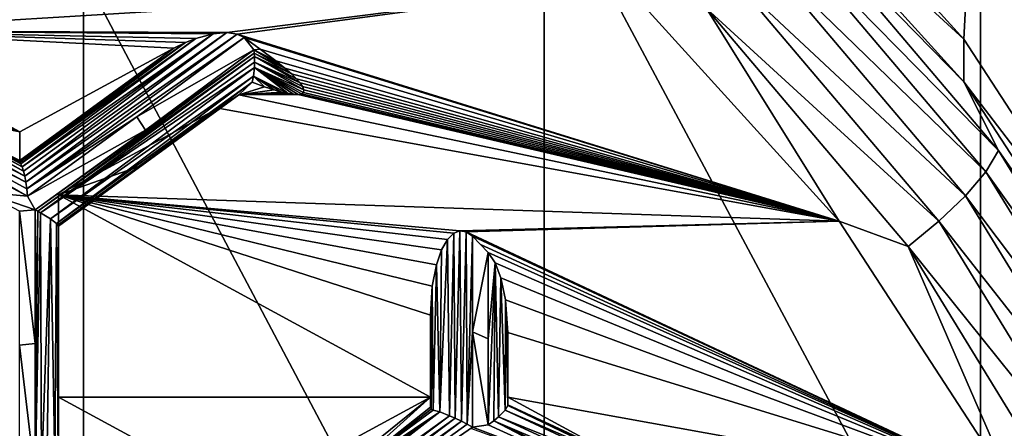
# Model space of a CAD drawing. Header units: metres. Extents: x -27 to 80, y -171 to 27.
# Tile 39 of 117: x 2.9 to 6.08, y -157.19 to -155.88. Entities that reach past the tile are written whole.
import ezdxf

# ---------------------------------------------------------------- set-up
doc = ezdxf.new("R2010")
doc.units = ezdxf.units.M
doc.layers.add('solid_509380_SW0003', color=7, linetype='CONTINUOUS')

msp = doc.modelspace()

# ---------------------------------------------------------------- linework, layer by layer
at = {"layer": 'solid_509380_SW0003'}
for points in [[(5.946268, -155.940308, 220.017883), (5.197242, -155.116211, 219.717941), (6.235004, -150.365295, 217.988754)], [(6.548901, -156.86441, 220.354233), (5.946268, -155.940308, 220.017883), (6.235004, -150.365295, 217.988754)], [(1.566314, -155.935699, 251.883453), (3.105829, -155.727921, 251.658508), (1.566314, -152.435883, 254.819839)], [(7.305137, -157.367844, 247.042496), (7.305137, -154.322723, 250.137344), (6, -154.914459, 250.777924)], [(6, -158.017929, 247.623779), (6, -154.914459, 250.777924), (4.592201, -155.385544, 251.287888)], [(6, -158.017929, 247.623779), (7.305137, -157.367844, 247.042496), (6, -154.914459, 250.777924)], [(5.197235, -155.253006, 219.342056), (5.197242, -155.116211, 219.717941), (5.946268, -155.940308, 220.017883)], [(5.197235, -155.253006, 219.342056), (5.946268, -155.940308, 220.017883), (5.946275, -156.077133, 219.642014)], [(5.197235, -155.253006, 219.342056), (5.946275, -156.077133, 219.642014), (5.375442, -155.494186, 219.29213)], [(4.845506, -155.757965, 218.993759), (2.3, -155.913315, 219.050308), (2.3, -155.373978, 218.854004)], [(4.592201, -158.535446, 248.086533), (4.592201, -155.385544, 251.287888), (3.105829, -155.727921, 251.658508)], [(4.592201, -158.535446, 248.086533), (6, -158.017929, 247.623779), (4.592201, -155.385544, 251.287888)], [(5.375442, -155.494186, 219.29213), (6.058778, -156.299377, 219.58519), (5.338778, -155.567429, 219.190338)], [(5.946275, -156.077133, 219.642014), (6.058778, -156.299377, 219.58519), (5.375442, -155.494186, 219.29213)], [(5.338778, -155.567429, 219.190338), (6.017453, -156.367142, 219.481415), (5.280443, -155.653732, 219.111481)], [(6.058778, -156.299377, 219.58519), (6.017453, -156.367142, 219.481415), (5.338778, -155.567429, 219.190338)], [(5.280443, -155.653732, 219.111481), (5.951702, -156.444702, 219.399368), (5.204419, -155.747208, 219.060928)], [(6.017453, -156.367142, 219.481415), (5.951702, -156.444702, 219.399368), (5.280443, -155.653732, 219.111481)], [(3.105829, -158.911575, 248.422852), (3.105829, -155.727921, 251.658508), (1.566314, -155.935699, 251.883453)], [(4.845506, -155.757965, 218.993759), (3.567896, -155.919067, 219.052399), (2.3, -155.913315, 219.050308)], [(3.105829, -158.911575, 248.422852), (4.592201, -158.535446, 248.086533), (3.105829, -155.727921, 251.658508)], [(4.845506, -155.757965, 218.993759), (3.601247, -155.923523, 219.054016), (3.567896, -155.919067, 219.052399)], [(4.845506, -155.757965, 218.993759), (5.543585, -156.526657, 219.273544), (3.601247, -155.923523, 219.054016)], [(5.115899, -155.841446, 219.04213), (5.543585, -156.526657, 219.273544), (4.845506, -155.757965, 218.993759)], [(5.204419, -155.747208, 219.060928), (5.866014, -156.526779, 219.344666), (5.115899, -155.841446, 219.04213)], [(5.951702, -156.444702, 219.399368), (5.866014, -156.526779, 219.344666), (5.204419, -155.747208, 219.060928)], [(5.115899, -155.841446, 219.04213), (5.766241, -156.607773, 219.32106), (5.543585, -156.526657, 219.273544)], [(5.866014, -156.526779, 219.344666), (5.766241, -156.607773, 219.32106), (5.115899, -155.841446, 219.04213)], [(2.3, -155.913315, 219.050308), (3.567896, -155.919067, 219.052399), (3.523772, -155.922882, 219.053787)], [(2.3, -155.913315, 219.050308), (3.523772, -155.922882, 219.053787), (3.467714, -155.937775, 219.059204)], [(2.3, -155.913315, 219.050308), (3.467714, -155.937775, 219.059204), (3.434301, -155.950912, 219.06398)], [(2.3, -155.913315, 219.050308), (3.434301, -155.950912, 219.06398), (3.397046, -155.969162, 219.070633)], [(2.9, -156.238831, 219.168777), (2.3, -155.913315, 219.050308), (3.397046, -155.969162, 219.070633)], [(2.9, -156.238831, 219.168777), (2.3, -156.005356, 218.797394), (2.3, -155.913315, 219.050308)], [(1.566314, -159.139847, 248.626984), (3.105829, -158.911575, 248.422852), (1.566314, -155.935699, 251.883453)], [(2.903284, -156.341858, 218.891251), (3.434301, -155.950912, 219.06398), (3.467714, -155.937775, 219.059204)], [(2.907642, -156.351746, 218.876572), (2.903284, -156.341858, 218.891251), (3.467714, -155.937775, 219.059204)], [(2.907642, -156.351746, 218.876572), (3.467714, -155.937775, 219.059204), (3.523772, -155.922882, 219.053787)], [(2.911942, -156.365158, 218.863068), (2.907642, -156.351746, 218.876572), (3.523772, -155.922882, 219.053787)], [(2.915949, -156.38179, 218.851547), (2.911942, -156.365158, 218.863068), (3.523772, -155.922882, 219.053787)], [(2.915949, -156.38179, 218.851547), (3.523772, -155.922882, 219.053787), (3.567896, -155.919067, 219.052399)], [(2.919471, -156.401169, 218.842682), (2.915949, -156.38179, 218.851547), (3.567896, -155.919067, 219.052399)], [(2.919471, -156.401169, 218.842682), (3.567896, -155.919067, 219.052399), (3.601247, -155.923523, 219.054016)], [(2.922327, -156.422653, 218.837006), (2.919471, -156.401169, 218.842682), (3.601247, -155.923523, 219.054016)], [(2.922327, -156.422653, 218.837006), (3.601247, -155.923523, 219.054016), (3.624345, -155.934296, 219.057938)], [(3.277518, -156.190826, 218.938599), (2.922327, -156.422653, 218.837006), (3.624345, -155.934296, 219.057938)], [(3.277518, -156.190826, 218.938599), (3.624345, -155.934296, 219.057938), (3.655462, -155.974518, 219.065125)], [(5.543585, -156.526657, 219.273544), (3.624345, -155.934296, 219.057938), (3.601247, -155.923523, 219.054016)], [(3.675386, -155.972076, 219.071686), (3.655462, -155.974518, 219.065125), (3.624345, -155.934296, 219.057938)], [(3.675386, -155.972076, 219.071686), (3.624345, -155.934296, 219.057938), (5.543585, -156.526657, 219.273544)], [(5.946275, -156.077133, 219.642014), (5.946268, -155.940308, 220.017883), (6.548901, -156.86441, 220.354233)], [(2.9, -156.330887, 218.915878), (3.150097, -156.150497, 218.989288), (3.434301, -155.950912, 219.06398)], [(2.900852, -156.336136, 218.902893), (2.9, -156.330887, 218.915878), (3.434301, -155.950912, 219.06398)], [(2.9, -156.330887, 218.915878), (3.397046, -155.969162, 219.070633), (3.150097, -156.150497, 218.989288)], [(2.9, -156.238831, 219.168777), (3.397046, -155.969162, 219.070633), (2.9, -156.330887, 218.915878)], [(2.903284, -156.341858, 218.891251), (2.900852, -156.336136, 218.902893), (3.434301, -155.950912, 219.06398)], [(3.150097, -156.150497, 218.989288), (3.397046, -155.969162, 219.070633), (3.434301, -155.950912, 219.06398)], [(3.277518, -156.190826, 218.938599), (3.655462, -155.974518, 219.065125), (3.305732, -156.233215, 218.944733)], [(3.305732, -156.233215, 218.944733), (3.655462, -155.974518, 219.065125), (3.656328, -155.985046, 219.06514)], [(3.726015, -156.010406, 219.085648), (3.655462, -155.974518, 219.065125), (3.675386, -155.972076, 219.071686)], [(3.754969, -156.033417, 219.094009), (3.656328, -155.985046, 219.06514), (3.655462, -155.974518, 219.065125)], [(3.690745, -155.992493, 219.075302), (3.655462, -155.974518, 219.065125), (3.726015, -156.010406, 219.085648)], [(3.690745, -155.992493, 219.075302), (3.754969, -156.033417, 219.094009), (3.655462, -155.974518, 219.065125)], [(3.726015, -156.010406, 219.085648), (3.675386, -155.972076, 219.071686), (5.543585, -156.526657, 219.273544)], [(2.9, -156.238831, 219.168777), (2.6, -156.179276, 218.826004), (2.3, -156.005356, 218.797394)], [(2.94958, -156.490067, 218.840256), (3.305732, -156.233215, 218.944733), (3.656328, -155.985046, 219.06514)], [(2.95828, -156.494858, 218.842789), (2.94958, -156.490067, 218.840256), (3.656328, -155.985046, 219.06514)], [(2.95828, -156.494858, 218.842789), (3.656328, -155.985046, 219.06514), (3.656934, -155.995529, 219.065933)], [(2.966688, -156.499619, 218.8461), (2.95828, -156.494858, 218.842789), (3.656934, -155.995529, 219.065933)], [(2.966688, -156.499619, 218.8461), (3.656934, -155.995529, 219.065933), (3.65736, -156.014069, 219.069336)], [(3.776656, -156.052246, 219.100876), (3.656934, -155.995529, 219.065933), (3.656328, -155.985046, 219.06514)], [(3.776656, -156.052246, 219.100876), (3.656328, -155.985046, 219.06514), (3.754969, -156.033417, 219.094009)], [(3.804215, -156.080826, 219.111282), (3.65736, -156.014069, 219.069336), (3.656934, -155.995529, 219.065933)], [(3.792663, -156.06778, 219.106522), (3.656934, -155.995529, 219.065933), (3.776656, -156.052246, 219.100876)], [(3.804215, -156.080826, 219.111282), (3.656934, -155.995529, 219.065933), (3.792663, -156.06778, 219.106522)], [(3.690745, -155.992493, 219.075302), (3.726015, -156.010406, 219.085648), (3.754969, -156.033417, 219.094009)], [(3.754969, -156.033417, 219.094009), (3.726015, -156.010406, 219.085648), (5.543585, -156.526657, 219.273544)], [(2.237514, -156.051117, 218.701767), (2.254743, -156.040527, 218.711426), (2.919471, -156.401169, 218.842682)], [(2.254743, -156.040527, 218.711426), (2.269651, -156.031143, 218.723923), (2.915949, -156.38179, 218.851547)], [(2.254743, -156.040527, 218.711426), (2.915949, -156.38179, 218.851547), (2.919471, -156.401169, 218.842682)], [(2.269651, -156.031143, 218.723923), (2.281778, -156.02327, 218.738632), (2.915949, -156.38179, 218.851547)], [(2.281778, -156.02327, 218.738632), (2.29084, -156.017105, 218.754776), (2.911942, -156.365158, 218.863068)], [(2.281778, -156.02327, 218.738632), (2.911942, -156.365158, 218.863068), (2.915949, -156.38179, 218.851547)], [(2.29084, -156.017105, 218.754776), (2.296716, -156.012787, 218.771469), (2.907642, -156.351746, 218.876572)], [(2.29084, -156.017105, 218.754776), (2.907642, -156.351746, 218.876572), (2.911942, -156.365158, 218.863068)], [(2.296716, -156.012787, 218.771469), (2.6, -156.179276, 218.826004), (2.907642, -156.351746, 218.876572)], [(2.966688, -156.499619, 218.8461), (3.65736, -156.014069, 219.069336), (3.656934, -156.031433, 219.075058)], [(2.998613, -156.519241, 218.868942), (2.966688, -156.499619, 218.8461), (3.656934, -156.031433, 219.075058)], [(2.998613, -156.519241, 218.868942), (3.656934, -156.031433, 219.075058), (3.654148, -156.058838, 219.090591)], [(3.76633, -156.115448, 219.123871), (3.654148, -156.058838, 219.090591), (3.656934, -156.031433, 219.075058)], [(3.816608, -156.103516, 219.119537), (3.656934, -156.031433, 219.075058), (3.65736, -156.014069, 219.069336)], [(3.815131, -156.111832, 219.122559), (3.656934, -156.031433, 219.075058), (3.816608, -156.103516, 219.119537)], [(3.808718, -156.116501, 219.124268), (3.656934, -156.031433, 219.075058), (3.815131, -156.111832, 219.122559)], [(3.798193, -156.118484, 219.124985), (3.656934, -156.031433, 219.075058), (3.808718, -156.116501, 219.124268)], [(3.783891, -156.118057, 219.124832), (3.656934, -156.031433, 219.075058), (3.798193, -156.118484, 219.124985)], [(3.76633, -156.115448, 219.123871), (3.656934, -156.031433, 219.075058), (3.783891, -156.118057, 219.124832)], [(3.812392, -156.092636, 219.11557), (3.65736, -156.014069, 219.069336), (3.804215, -156.080826, 219.111282)], [(3.816608, -156.103516, 219.119537), (3.65736, -156.014069, 219.069336), (3.812392, -156.092636, 219.11557)], [(3.776656, -156.052246, 219.100876), (3.754969, -156.033417, 219.094009), (5.543585, -156.526657, 219.273544)], [(2.237514, -156.051117, 218.701767), (2.919471, -156.401169, 218.842682), (2.922327, -156.422653, 218.837006)], [(2.237514, -156.051117, 218.701767), (2.922327, -156.422653, 218.837006), (2.92437, -156.445541, 218.834915)], [(2.782636, -156.370331, 218.802307), (2.237514, -156.051117, 218.701767), (2.92437, -156.445541, 218.834915)], [(3.018477, -156.534088, 218.900833), (2.998613, -156.519241, 218.868942), (3.654148, -156.058838, 219.090591)], [(3.018477, -156.534088, 218.900833), (3.654148, -156.058838, 219.090591), (3.649302, -156.078964, 219.110596)], [(3.689248, -156.093521, 219.115891), (3.649302, -156.078964, 219.110596), (3.654148, -156.058838, 219.090591)], [(3.745812, -156.110825, 219.122192), (3.654148, -156.058838, 219.090591), (3.76633, -156.115448, 219.123871)], [(3.720799, -156.103806, 219.119644), (3.654148, -156.058838, 219.090591), (3.745812, -156.110825, 219.122192)], [(3.689248, -156.093521, 219.115891), (3.654148, -156.058838, 219.090591), (3.720799, -156.103806, 219.119644)], [(3.792663, -156.06778, 219.106522), (3.776656, -156.052246, 219.100876), (5.543585, -156.526657, 219.273544)], [(3.804215, -156.080826, 219.111282), (3.792663, -156.06778, 219.106522), (5.543585, -156.526657, 219.273544)], [(3.025, -156.542694, 218.936218), (3.018477, -156.534088, 218.900833), (3.649302, -156.078964, 219.110596)], [(3.025, -156.542694, 218.936218), (3.649302, -156.078964, 219.110596), (3.606411, -156.119324, 219.12529)], [(3.689248, -156.093521, 219.115891), (3.606411, -156.119324, 219.12529), (3.649302, -156.078964, 219.110596)], [(3.689248, -156.093521, 219.115891), (3.720799, -156.103806, 219.119644), (3.606411, -156.119324, 219.12529)], [(3.720799, -156.103806, 219.119644), (3.745812, -156.110825, 219.122192), (3.606411, -156.119324, 219.12529)], [(3.812392, -156.092636, 219.11557), (3.804215, -156.080826, 219.111282), (5.543585, -156.526657, 219.273544)], [(3.816608, -156.103516, 219.119537), (3.812392, -156.092636, 219.11557), (5.543585, -156.526657, 219.273544)], [(3.815131, -156.111832, 219.122559), (3.816608, -156.103516, 219.119537), (5.543585, -156.526657, 219.273544)], [(5.946275, -156.077133, 219.642014), (6.548901, -156.86441, 220.354233), (6.548898, -157.001221, 219.978363)], [(5.946275, -156.077133, 219.642014), (6.548898, -157.001221, 219.978363), (6.058778, -156.299377, 219.58519)], [(3.025, -156.543121, 218.957626), (3.606411, -156.119324, 219.12529), (3.539948, -156.162903, 219.141144)], [(3.025, -156.543121, 218.957626), (3.025, -156.542694, 218.936218), (3.606411, -156.119324, 219.12529)], [(5.543585, -156.526657, 219.273544), (3.539948, -156.162903, 219.141144), (3.606411, -156.119324, 219.12529)], [(3.745812, -156.110825, 219.122192), (3.76633, -156.115448, 219.123871), (3.606411, -156.119324, 219.12529)], [(3.76633, -156.115448, 219.123871), (3.783891, -156.118057, 219.124832), (3.606411, -156.119324, 219.12529)], [(3.783891, -156.118057, 219.124832), (3.798193, -156.118484, 219.124985), (3.606411, -156.119324, 219.12529)], [(3.798193, -156.118484, 219.124985), (5.543585, -156.526657, 219.273544), (3.606411, -156.119324, 219.12529)], [(3.798193, -156.118484, 219.124985), (3.808718, -156.116501, 219.124268), (5.543585, -156.526657, 219.273544)], [(3.808718, -156.116501, 219.124268), (3.815131, -156.111832, 219.122559), (5.543585, -156.526657, 219.273544)], [(3.284168, -156.350861, 219.056519), (3.025, -156.543121, 218.957626), (3.539948, -156.162903, 219.141144)], [(3.025, -156.442276, 219.242828), (3.284168, -156.350861, 219.056519), (3.539948, -156.162903, 219.141144)], [(5.543585, -156.526657, 219.273544), (3.025, -156.442276, 219.242828), (3.539948, -156.162903, 219.141144)], [(2.6, -156.179276, 218.826004), (2.9, -156.330887, 218.915878), (2.900852, -156.336136, 218.902893)], [(2.9, -156.238831, 219.168777), (2.9, -156.330887, 218.915878), (2.6, -156.179276, 218.826004)], [(2.6, -156.179276, 218.826004), (2.900852, -156.336136, 218.902893), (2.903284, -156.341858, 218.891251)], [(2.6, -156.179276, 218.826004), (2.903284, -156.341858, 218.891251), (2.907642, -156.351746, 218.876572)], [(3.277518, -156.190826, 218.938599), (2.92437, -156.445541, 218.834915), (2.922327, -156.422653, 218.837006)], [(3.277518, -156.190826, 218.938599), (3.305732, -156.233215, 218.944733), (2.92437, -156.445541, 218.834915)], [(2.92437, -156.445541, 218.834915), (3.305732, -156.233215, 218.944733), (2.94958, -156.490067, 218.840256)], [(6.058778, -156.299377, 219.58519), (6.606771, -157.191299, 219.909821), (6.017453, -156.367142, 219.481415)], [(6.548898, -157.001221, 219.978363), (6.606771, -157.191299, 219.909821), (6.058778, -156.299377, 219.58519)], [(3.284168, -156.350861, 219.056519), (3.025, -156.537796, 218.980392), (3.025, -156.543121, 218.957626)], [(3.025, -156.442276, 219.242828), (3.025, -156.537796, 218.980392), (3.284168, -156.350861, 219.056519)], [(2.782636, -156.370331, 218.802307), (2.92437, -156.445541, 218.834915), (2.782661, -156.432953, 218.800522)], [(6.017453, -156.367142, 219.481415), (6.561709, -157.252975, 219.803818), (5.951702, -156.444702, 219.399368)], [(6.606771, -157.191299, 219.909821), (6.561709, -157.252975, 219.803818), (6.017453, -156.367142, 219.481415)], [(2.94958, -156.490067, 218.840256), (2.89916, -156.494705, 218.827499), (2.782661, -156.432953, 218.800522)], [(2.92437, -156.445541, 218.834915), (2.94958, -156.490067, 218.840256), (2.782661, -156.432953, 218.800522)], [(3.025, -156.442276, 219.242828), (4.320185, -156.557693, 219.284836), (4.300348, -156.565521, 219.287689)], [(5.543585, -156.526657, 219.273544), (4.320185, -156.557693, 219.284836), (3.025, -156.442276, 219.242828)], [(3.025, -156.442276, 219.242828), (4.300348, -156.565521, 219.287689), (4.280159, -156.585434, 219.294937)], [(3.025, -156.442276, 219.242828), (4.280159, -156.585434, 219.294937), (4.261021, -156.618774, 219.307068)], [(3.025, -156.442276, 219.242828), (4.261021, -156.618774, 219.307068), (4.244193, -156.667007, 219.324631)], [(3.025, -156.442276, 219.242828), (4.244193, -156.667007, 219.324631), (4.230852, -156.735703, 219.349625)], [(3.025, -156.442276, 219.242828), (4.230852, -156.735703, 219.349625), (4.225, -156.829453, 219.383743)], [(3.025, -156.442276, 219.242828), (4.225, -156.829453, 219.383743), (4.225, -157.093323, 219.479797)], [(3.025, -156.442276, 219.242828), (3.025, -157.093323, 219.479797), (3.025, -156.537796, 218.980392)], [(3.025, -156.442276, 219.242828), (4.225, -157.093323, 219.479797), (3.025, -157.093323, 219.479797)], [(5.951702, -156.444702, 219.399368), (6.490011, -157.320862, 219.718262), (5.866014, -156.526779, 219.344666)], [(6.561709, -157.252975, 219.803818), (6.490011, -157.320862, 219.718262), (5.951702, -156.444702, 219.399368)], [(2.94958, -156.921356, 218.839218), (2.89916, -156.494705, 218.827499), (2.94958, -156.490067, 218.840256)], [(2.94958, -156.921356, 218.839218), (2.89916, -156.925949, 218.82663), (2.89916, -156.494705, 218.827499)], [(2.94958, -156.921356, 218.839218), (2.94958, -156.490067, 218.840256), (2.95828, -156.494858, 218.842789)], [(2.94958, -157.352386, 218.854172), (2.95828, -156.494858, 218.842789), (2.966688, -156.499619, 218.8461)], [(2.94958, -157.352386, 218.854172), (2.94958, -156.921356, 218.839218), (2.95828, -156.494858, 218.842789)], [(2.969418, -157.339127, 218.860825), (2.94958, -157.352386, 218.854172), (2.966688, -156.499619, 218.8461)], [(2.969418, -157.339127, 218.860825), (2.966688, -156.499619, 218.8461), (2.998613, -156.519241, 218.868942)], [(2.986882, -157.326523, 218.871231), (2.969418, -157.339127, 218.860825), (2.998613, -156.519241, 218.868942)], [(3.012605, -157.305084, 218.900528), (2.986882, -157.326523, 218.871231), (2.998613, -156.519241, 218.868942)], [(3.012605, -157.305084, 218.900528), (2.998613, -156.519241, 218.868942), (3.018477, -156.534088, 218.900833)], [(3.02418, -157.290985, 218.935318), (3.012605, -157.305084, 218.900528), (3.018477, -156.534088, 218.900833)], [(3.02418, -157.290985, 218.935318), (3.018477, -156.534088, 218.900833), (3.025, -156.542694, 218.936218)], [(3.024792, -157.289093, 218.941574), (3.02418, -157.290985, 218.935318), (3.025, -156.542694, 218.936218)], [(3.024792, -157.289093, 218.941574), (3.025, -156.542694, 218.936218), (3.025, -156.914886, 218.936066)], [(3.025, -156.914886, 218.936066), (3.025, -156.543121, 218.957626), (3.025, -156.537796, 218.980392)], [(3.025, -157.093323, 219.479797), (3.025, -156.914886, 218.936066), (3.025, -156.537796, 218.980392)], [(3.025, -156.914886, 218.936066), (3.025, -156.542694, 218.936218), (3.025, -156.543121, 218.957626)], [(5.543585, -156.526657, 219.273544), (4.340679, -156.560638, 219.285919), (4.320185, -156.557693, 219.284836)], [(5.543585, -156.526657, 219.273544), (6.105077, -157.388626, 219.58728), (4.340679, -156.560638, 219.285919)], [(5.766241, -156.607773, 219.32106), (6.105077, -157.388626, 219.58728), (5.543585, -156.526657, 219.273544)], [(5.866014, -156.526779, 219.344666), (6.396573, -157.39032, 219.658966), (5.766241, -156.607773, 219.32106)], [(6.490011, -157.320862, 219.718262), (6.396573, -157.39032, 219.658966), (5.866014, -156.526779, 219.344666)], [(4.286413, -157.153503, 219.298965), (4.280159, -156.585434, 219.294937), (4.300348, -156.565521, 219.287689)], [(4.305017, -157.161819, 219.293549), (4.286413, -157.153503, 219.298965), (4.300348, -156.565521, 219.287689)], [(4.305017, -157.161819, 219.293549), (4.300348, -156.565521, 219.287689), (4.320185, -156.557693, 219.284836)], [(4.325, -157.171356, 219.291901), (4.305017, -157.161819, 219.293549), (4.320185, -156.557693, 219.284836)], [(4.325, -157.171356, 219.291901), (4.320185, -156.557693, 219.284836), (4.340679, -156.560638, 219.285919)], [(4.343411, -157.180695, 219.293976), (4.325, -157.171356, 219.291901), (4.340679, -156.560638, 219.285919)], [(4.343411, -157.180695, 219.293976), (4.340679, -156.560638, 219.285919), (4.361344, -156.575424, 219.29129)], [(6.105077, -157.388626, 219.58728), (4.361344, -156.575424, 219.29129), (4.340679, -156.560638, 219.285919)], [(4.361344, -156.882919, 219.291168), (4.343411, -157.180695, 219.293976), (4.361344, -156.575424, 219.29129)], [(4.411765, -156.628128, 219.310471), (4.361344, -156.882919, 219.291168), (4.361344, -156.575424, 219.29129)], [(4.386669, -156.60173, 219.300873), (4.361344, -156.575424, 219.29129), (6.105077, -157.388626, 219.58728)], [(4.411765, -156.628128, 219.310471), (4.361344, -156.575424, 219.29129), (4.386669, -156.60173, 219.300873)], [(4.255165, -157.14122, 219.319199), (4.261021, -156.618774, 219.307068), (4.280159, -156.585434, 219.294937)], [(4.286413, -157.153503, 219.298965), (4.255165, -157.14122, 219.319199), (4.280159, -156.585434, 219.294937)], [(4.411765, -156.628128, 219.310471), (4.386669, -156.60173, 219.300873), (6.105077, -157.388626, 219.58728)], [(5.766241, -156.607773, 219.32106), (6.287775, -157.456619, 219.630005), (6.105077, -157.388626, 219.58728)], [(6.396573, -157.39032, 219.658966), (6.287775, -157.456619, 219.630005), (5.766241, -156.607773, 219.32106)], [(4.255165, -157.14122, 219.319199), (4.244193, -156.667007, 219.324631), (4.261021, -156.618774, 219.307068)], [(4.411765, -156.905716, 219.311295), (4.361344, -156.882919, 219.291168), (4.411765, -156.628128, 219.310471)], [(4.434083, -156.66124, 219.322525), (4.411765, -156.628128, 219.310471), (6.105077, -157.388626, 219.58728)], [(4.411765, -156.905716, 219.311295), (4.411765, -156.628128, 219.310471), (4.434083, -156.66124, 219.322525)], [(4.234314, -157.135406, 219.34845), (4.230852, -156.735703, 219.349625), (4.244193, -156.667007, 219.324631)], [(4.255165, -157.14122, 219.319199), (4.234314, -157.135406, 219.34845), (4.244193, -156.667007, 219.324631)], [(4.434083, -156.66124, 219.322525), (4.429517, -157.169937, 219.327682), (4.411765, -157.183197, 219.319031)], [(4.411765, -156.905716, 219.311295), (4.434083, -156.66124, 219.322525), (4.411765, -157.183197, 219.319031)], [(4.434083, -156.66124, 219.322525), (4.444783, -157.157318, 219.339401), (4.429517, -157.169937, 219.327682)], [(4.452597, -156.70903, 219.33992), (4.444783, -157.157318, 219.339401), (4.434083, -156.66124, 219.322525)], [(4.452597, -156.70903, 219.33992), (4.434083, -156.66124, 219.322525), (6.105077, -157.388626, 219.58728)], [(4.452597, -156.70903, 219.33992), (4.466315, -157.135727, 219.369492), (4.444783, -157.157318, 219.339401)], [(4.467807, -156.780167, 219.365814), (4.466315, -157.135727, 219.369492), (4.452597, -156.70903, 219.33992)], [(4.467807, -156.780167, 219.365814), (4.452597, -156.70903, 219.33992), (6.105077, -157.388626, 219.58728)], [(4.225, -156.977692, 219.386017), (4.225, -156.829453, 219.383743), (4.230852, -156.735703, 219.349625)], [(4.225, -157.1259, 219.390274), (4.225, -156.977692, 219.386017), (4.230852, -156.735703, 219.349625)], [(4.227428, -157.132294, 219.368591), (4.225, -157.1259, 219.390274), (4.230852, -156.735703, 219.349625)], [(4.234314, -157.135406, 219.34845), (4.227428, -157.132294, 219.368591), (4.230852, -156.735703, 219.349625)], [(4.467807, -156.780167, 219.365814), (4.47478, -157.121094, 219.403107), (4.466315, -157.135727, 219.369492)], [(4.475, -156.885101, 219.404007), (4.47478, -157.121094, 219.403107), (4.467807, -156.780167, 219.365814)], [(4.475, -156.885101, 219.404007), (4.467807, -156.780167, 219.365814), (6.105077, -157.388626, 219.58728)], [(4.225, -157.1259, 219.390274), (4.225, -156.829453, 219.383743), (4.225, -156.977692, 219.386017)], [(4.225, -157.093323, 219.479797), (4.225, -156.829453, 219.383743), (4.225, -157.1259, 219.390274)], [(4.361344, -156.882919, 219.291168), (4.361344, -157.190308, 219.2995), (4.343411, -157.180695, 219.293976)], [(4.411765, -157.183197, 219.319031), (4.361344, -157.190308, 219.2995), (4.361344, -156.882919, 219.291168)], [(4.411765, -156.905716, 219.311295), (4.411765, -157.183197, 219.319031), (4.361344, -156.882919, 219.291168)], [(4.475, -156.885101, 219.404007), (4.474945, -157.119995, 219.406387), (4.47478, -157.121094, 219.403107)], [(4.475, -157.001984, 219.406219), (4.474945, -157.119995, 219.406387), (4.475, -156.885101, 219.404007)], [(4.475, -156.885101, 219.404007), (6.105077, -157.388626, 219.58728), (4.475, -157.093323, 219.479797)], [(4.475, -157.001984, 219.406219), (4.475, -156.885101, 219.404007), (4.475, -157.093323, 219.479797)], [(2.94958, -157.352386, 218.854172), (2.89916, -156.925949, 218.82663), (2.94958, -156.921356, 218.839218)], [(2.94958, -157.352386, 218.854172), (2.89916, -157.356918, 218.841736), (2.89916, -156.925949, 218.82663)], [(3.024792, -157.289093, 218.941574), (3.025, -156.914886, 218.936066), (3.025, -157.286911, 218.947922)], [(3.025, -157.093323, 219.479797), (3.025, -157.286911, 218.947922), (3.025, -156.914886, 218.936066)], [(4.475, -157.001984, 219.406219), (4.475, -157.118835, 219.409683), (4.474945, -157.119995, 219.406387)], [(4.475, -157.001984, 219.406219), (4.475, -157.093323, 219.479797), (4.475, -157.118835, 219.409683)], [(3.025, -157.093323, 219.479797), (3.625, -157.418839, 219.598267), (3.025, -157.286911, 218.947922)], [(3.025, -157.093323, 219.479797), (4.225, -157.093323, 219.479797), (3.625, -157.418839, 219.598267)], [(4.225, -157.093323, 219.479797), (3.931987, -157.357651, 219.248154), (3.625, -157.578506, 219.159576)], [(4.225, -157.093323, 219.479797), (3.625, -157.578506, 219.159576), (3.625, -157.418839, 219.598267)], [(4.225, -157.093323, 219.479797), (4.225, -157.1259, 219.390274), (3.931987, -157.357651, 219.248154)], [(4.466315, -157.135727, 219.369492), (4.47478, -157.121094, 219.403107), (4.874918, -157.313385, 219.559891)], [(4.474945, -157.119995, 219.406387), (4.632918, -157.193481, 219.471161), (4.47478, -157.121094, 219.403107)], [(4.47478, -157.121094, 219.403107), (4.632918, -157.193481, 219.471161), (4.874918, -157.313385, 219.559891)], [(4.474945, -157.119995, 219.406387), (4.475, -157.118835, 219.409683), (4.632918, -157.193481, 219.471161)], [(4.475, -157.118835, 219.409683), (4.475, -157.093323, 219.479797), (4.790462, -157.264465, 219.542084)], [(6.105077, -157.388626, 219.58728), (4.790462, -157.264465, 219.542084), (4.475, -157.093323, 219.479797)], [(4.475, -157.118835, 219.409683), (4.790462, -157.264465, 219.542084), (4.632918, -157.193481, 219.471161)], [(3.625, -157.578506, 219.159576), (3.931987, -157.357651, 219.248154), (4.255165, -157.14122, 219.319199)], [(3.626272, -157.585007, 219.143875), (3.625, -157.578506, 219.159576), (4.255165, -157.14122, 219.319199)], [(3.629871, -157.592209, 219.130157), (3.626272, -157.585007, 219.143875), (4.255165, -157.14122, 219.319199)], [(3.640903, -157.617752, 219.102402), (3.629871, -157.592209, 219.130157), (4.255165, -157.14122, 219.319199)], [(3.640903, -157.617752, 219.102402), (4.255165, -157.14122, 219.319199), (4.286413, -157.153503, 219.298965)], [(3.645872, -157.635803, 219.091827), (3.640903, -157.617752, 219.102402), (4.286413, -157.153503, 219.298965)], [(3.645872, -157.635803, 219.091827), (4.286413, -157.153503, 219.298965), (4.305017, -157.161819, 219.293549)], [(3.931987, -157.357651, 219.248154), (4.225, -157.1259, 219.390274), (4.227428, -157.132294, 219.368591)], [(3.931987, -157.357651, 219.248154), (4.227428, -157.132294, 219.368591), (4.234314, -157.135406, 219.34845)], [(3.931987, -157.357651, 219.248154), (4.234314, -157.135406, 219.34845), (4.255165, -157.14122, 219.319199)], [(4.444783, -157.157318, 219.339401), (4.466315, -157.135727, 219.369492), (4.941245, -157.357208, 219.575836)], [(4.466315, -157.135727, 219.369492), (4.874918, -157.313385, 219.559891), (4.941245, -157.357208, 219.575836)], [(3.650109, -157.656647, 219.084412), (3.645872, -157.635803, 219.091827), (4.305017, -157.161819, 219.293549)], [(3.650109, -157.656647, 219.084412), (4.305017, -157.161819, 219.293549), (4.325, -157.171356, 219.291901)], [(3.65337, -157.679489, 219.080704), (3.650109, -157.656647, 219.084412), (4.325, -157.171356, 219.291901)], [(3.65337, -157.679489, 219.080704), (4.325, -157.171356, 219.291901), (4.343411, -157.180695, 219.293976)], [(3.65337, -157.679489, 219.080704), (4.343411, -157.180695, 219.293976), (4.361344, -157.190308, 219.2995)], [(4.744158, -157.334808, 219.463577), (4.361344, -157.190308, 219.2995), (4.411765, -157.183197, 219.319031)], [(4.744158, -157.334808, 219.463577), (4.411765, -157.183197, 219.319031), (4.429517, -157.169937, 219.327682)], [(4.429517, -157.169937, 219.327682), (4.444783, -157.157318, 219.339401), (5.025655, -157.424866, 219.600464)], [(4.429517, -157.169937, 219.327682), (5.025655, -157.424866, 219.600464), (5.073706, -157.480133, 219.620575)], [(4.744158, -157.334808, 219.463577), (4.429517, -157.169937, 219.327682), (5.073706, -157.480133, 219.620575)], [(4.444783, -157.157318, 219.339401), (4.941245, -157.357208, 219.575836), (5.025655, -157.424866, 219.600464)], [(4.355369, -157.194748, 219.297348), (3.65337, -157.679489, 219.080704), (4.361344, -157.190308, 219.2995)], [(4.744158, -157.334808, 219.463577), (4.355369, -157.194748, 219.297348), (4.361344, -157.190308, 219.2995)], [(4.632918, -157.193481, 219.471161), (4.790462, -157.264465, 219.542084), (4.874918, -157.313385, 219.559891)]]:
    msp.add_3dface(points, dxfattribs=at)

doc.saveas('drawing.dxf')
